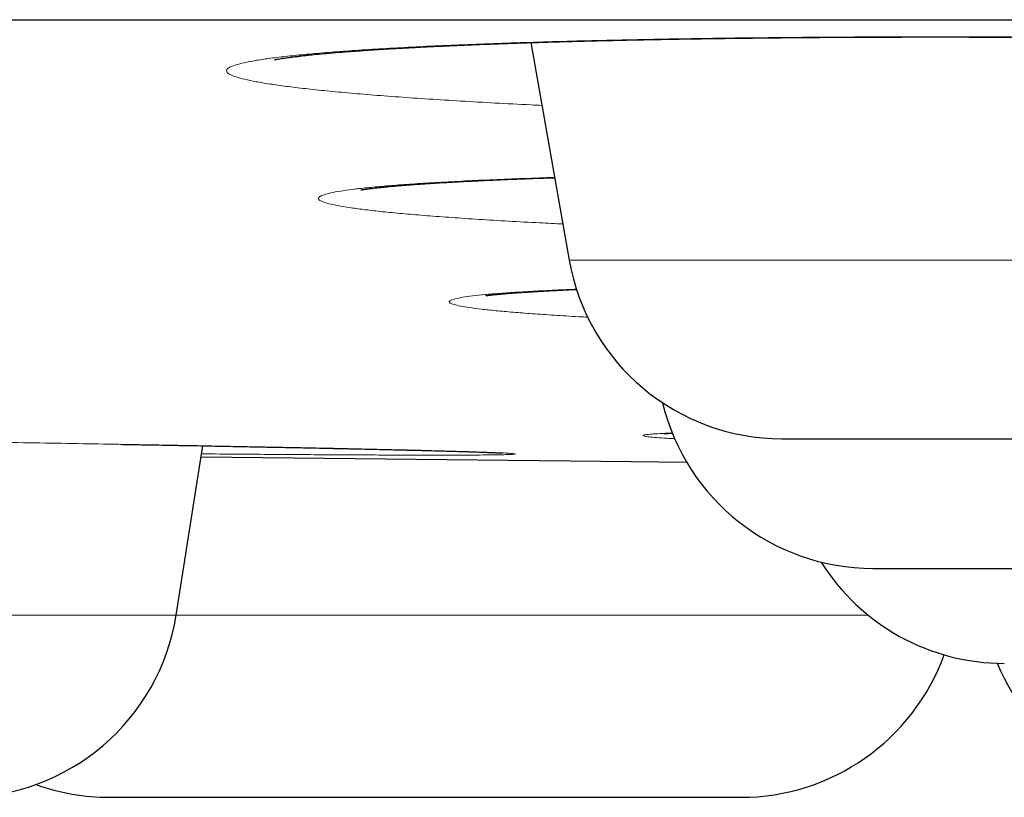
# Model space of a CAD drawing. Header units: millimetres. Extents: x 8 to 482, y 12 to 243.
# Tile 9 of 256: x 64.72 to 67, y 184.79 to 186.59. Entities that reach past the tile are written whole.
import ezdxf

# ---------------------------------------------------------------- set-up
doc = ezdxf.new("R2010")
doc.units = ezdxf.units.MM

msp = doc.modelspace()

# ---------------------------------------------------------------- linework, layer by layer
at = {"color": 7, "linetype": 'Continuous', "lineweight": 30}
for p, q in [((65.9022, 186.5325), (65.991, 186.0288)), ((65.0816, 185.2076), (65.1435, 185.5993))]:
    msp.add_line(p, q, dxfattribs=at)
at = {"color": 8, "linetype": 'Continuous', "lineweight": 0}
for p, q in [((65.991, 186.0288), (68.4367, 186.0288)), ((63.8578, 185.2076), (65.0816, 185.2076)), ((65.0816, 185.2076), (66.583, 185.2076)), ((66.583, 185.2076), (66.6824, 185.2076))]:
    msp.add_line(p, q, dxfattribs=at)
at = {"color": 7, "linetype": 'Continuous', "lineweight": 30, "flags": 128}
msp.add_lwpolyline([(65.1395, 185.5737), (66.1348, 185.5627), (66.2629, 185.5614)], dxfattribs=at)
at = {"color": 7, "linetype": 'Continuous', "lineweight": 30}
for centre, start, end in [((66.4834, 186.1156), 190, 270), ((66.6934, 185.8156), 193.5114, 270), ((66.9977, 185.5956), 212.0778, 270), ((64.5878, 185.2856), 270, 351.0186), ((66.3882, 185.2856), 270, 340.0993), ((67.4441, 185.2856), 202.3012, 270), ((64.9273, 185.2856), 250.1521, 270)]:
    msp.add_arc(centre, 0.5, start, end, dxfattribs=at)
for points, knots in [([(29.0014, 186.5856), (29.0019, 186.5856), (29.0027, 186.5856), (29.0096, 186.5856), (29.0206, 186.5856), (29.036, 186.5856), (29.0559, 186.5856), (29.0802, 186.5856), (29.1099, 186.5856), (29.1454, 186.5856), (29.1875, 186.5856), (29.2348, 186.5856), (29.2875, 186.5856), (29.3456, 186.5856), (29.409, 186.5856), (29.4778, 186.5856), (29.5518, 186.5856), (29.6313, 186.5856), (29.7156, 186.5856), (29.8046, 186.5856), (29.8981, 186.5856), (29.9967, 186.5856), (30.1008, 186.5856), (30.2105, 186.5856), (30.3259, 186.5856), (30.4464, 186.5856), (30.572, 186.5856), (30.7019, 186.5856), (30.8359, 186.5856), (30.9741, 186.5856), (31.1171, 186.5856), (31.2661, 186.5856), (31.421, 186.5856), (31.5821, 186.5856), (31.7483, 186.5856), (31.9196, 186.5856), (32.096, 186.5856), (32.2775, 186.5856), (32.4582, 186.5856), (32.6376, 186.5856), (32.815, 186.5856), (32.9965, 186.5856), (33.1819, 186.5856), (33.3713, 186.5856), (33.5646, 186.5856), (33.7685, 186.5856), (33.9835, 186.5856), (34.2099, 186.5856), (34.4412, 186.5856), (34.6773, 186.5856), (34.9182, 186.5856), (35.1639, 186.5856), (35.4144, 186.5856), (35.6697, 186.5856), (35.9298, 186.5856), (36.1932, 186.5856), (36.4596, 186.5856), (36.7289, 186.5856), (37.0024, 186.5856), (37.2815, 186.5856), (37.5663, 186.5856), (37.8568, 186.5856), (38.1513, 186.5856), (38.4499, 186.5856), (38.7507, 186.5856), (39.0536, 186.5856), (39.3586, 186.5856), (39.6674, 186.5856), (39.9823, 186.5856), (40.3033, 186.5856), (40.6305, 186.5856), (40.9617, 186.5856), (41.297, 186.5856), (41.6363, 186.5856), (41.9797, 186.5856), (42.3162, 186.5856), (42.6454, 186.5856), (42.9667, 186.5856), (43.2909, 186.5856), (43.618, 186.5856), (43.9481, 186.5856), (44.2811, 186.5856), (44.6282, 186.5856), (44.9898, 186.5856), (45.3662, 186.5856), (45.7462, 186.5856), (46.1297, 186.5856), (46.5167, 186.5856), (46.9073, 186.5856), (47.3014, 186.5856), (47.6991, 186.5856), (48.1003, 186.5856), (48.5026, 186.5856), (48.906, 186.5856), (49.3101, 186.5856), (49.7169, 186.5856), (50.1285, 186.5856), (50.545, 186.5856), (50.9663, 186.5856), (51.39, 186.5856), (51.8161, 186.5856), (52.242, 186.5856), (52.6676, 186.5856), (53.093, 186.5856), (53.5207, 186.5856), (53.9536, 186.5856), (54.3917, 186.5856), (54.8352, 186.5856), (55.281, 186.5856), (55.7292, 186.5856), (56.1799, 186.5856), (56.6328, 186.5856), (57.074, 186.5856), (57.5028, 186.5856), (57.919, 186.5856), (58.3367, 186.5856), (58.7557, 186.5856), (59.1762, 186.5856), (59.5981, 186.5856), (60.0356, 186.5856), (60.4888, 186.5856), (60.9578, 186.5856), (61.4287, 186.5856), (61.9012, 186.5856), (62.3755, 186.5856), (62.8515, 186.5856), (63.3292, 186.5856), (63.8087, 186.5856), (64.2899, 186.5856), (64.77, 186.5856), (65.2488, 186.5856), (65.7261, 186.5856), (66.2043, 186.5856), (66.6858, 186.5856), (67.1706, 186.5856), (67.6586, 186.5856), (68.1469, 186.5856), (68.6357, 186.5856), (69.1218, 186.5856), (69.6054, 186.5856), (70.0865, 186.5856), (70.5678, 186.5856), (71.0528, 186.5856), (71.5414, 186.5856), (72.0336, 186.5856), (72.5262, 186.5856), (73.0192, 186.5856), (73.5125, 186.5856), (74.0061, 186.5856), (74.4847, 186.5856), (74.9479, 186.5856), (75.3957, 186.5856), (75.8431, 186.5856), (76.2903, 186.5856), (76.7372, 186.5856), (77.1838, 186.5856), (77.6451, 186.5856), (78.1208, 186.5856), (78.6112, 186.5856), (79.1011, 186.5856), (79.5908, 186.5856), (80.0801, 186.5856), (80.5691, 186.5856), (81.0577, 186.5856), (81.546, 186.5856), (82.0339, 186.5856), (82.5186, 186.5856), (83.0001, 186.5856), (83.4779, 186.5856), (83.9547, 186.5856), (84.4327, 186.5856), (84.912, 186.5856), (85.3924, 186.5856), (85.8711, 186.5856), (86.3481, 186.5856), (86.8205, 186.5856), (87.2884, 186.5856), (87.7518, 186.5856), (88.2136, 186.5856), (88.6768, 186.5856), (89.1415, 186.5856), (89.6076, 186.5856), (90.0719, 186.5856), (90.5345, 186.5856), (90.9954, 186.5856), (91.4546, 186.5856), (91.8977, 186.5856), (92.3248, 186.5856), (92.7359, 186.5856), (93.1451, 186.5856), (93.5523, 186.5856), (93.9576, 186.5856), (94.361, 186.5856), (94.7757, 186.5856), (95.2017, 186.5856), (95.6386, 186.5856), (96.0731, 186.5856), (96.5053, 186.5856), (96.9352, 186.5856), (97.3627, 186.5856), (97.7878, 186.5856), (98.2105, 186.5856), (98.6309, 186.5856), (99.0465, 186.5856), (99.4572, 186.5856), (99.8629, 186.5856), (100.2657, 186.5856), (100.6675, 186.5856), (101.0683, 186.5856), (101.468, 186.5856), (101.8641, 186.5856), (102.2567, 186.5856), (102.6435, 186.5856), (103.0245, 186.5856), (103.3997, 186.5856), (103.7716, 186.5856), (104.1426, 186.5856), (104.5126, 186.5856), (104.8815, 186.5856), (105.2469, 186.5856), (105.6088, 186.5856), (105.9671, 186.5856), (106.3218, 186.5856), (106.6621, 186.5856), (106.988, 186.5856), (107.3, 186.5856), (107.6086, 186.5856), (107.9138, 186.5856), (108.2158, 186.5856), (108.5144, 186.5856), (108.8196, 186.5856), (109.1309, 186.5856), (109.4479, 186.5856), (109.7608, 186.5856), (110.0698, 186.5856), (110.3747, 186.5856), (110.6756, 186.5856), (110.9725, 186.5856), (111.2654, 186.5856), (111.5543, 186.5856), (111.8374, 186.5856), (112.1149, 186.5856), (112.3866, 186.5856), (112.6541, 186.5856), (112.9185, 186.5856), (113.1798, 186.5856), (113.4379, 186.5856), (113.6912, 186.5856), (113.9396, 186.5856), (114.1819, 186.5856), (114.4179, 186.5856), (114.6479, 186.5856), (114.8733, 186.5856), (115.0955, 186.5856), (115.3145, 186.5856), (115.5302, 186.5856), (115.741, 186.5856), (115.947, 186.5856), (116.1482, 186.5856), (116.3445, 186.5856), (116.5301, 186.5856), (116.7053, 186.5856), (116.8705, 186.5856), (117.0315, 186.5856), (117.1884, 186.5856), (117.341, 186.5856), (117.4895, 186.5856), (117.6386, 186.5856), (117.7878, 186.5856), (117.9366, 186.5856), (118.0804, 186.5856), (118.2191, 186.5856), (118.3527, 186.5856), (118.4812, 186.5856), (118.6047, 186.5856), (118.7231, 186.5856), (118.8364, 186.5856), (118.944, 186.5856), (119.046, 186.5856), (119.1425, 186.5856), (119.2339, 186.5856), (119.3207, 186.5856), (119.4027, 186.5856), (119.4799, 186.5856), (119.5518, 186.5856), (119.6183, 186.5856), (119.6791, 186.5856), (119.7343, 186.5856), (119.784, 186.5856), (119.8285, 186.5856), (119.8682, 186.5856), (119.9029, 186.5856), (119.9324, 186.5856), (119.9565, 186.5856), (119.9753, 186.5856), (119.9887, 186.5856), (119.997, 186.5856), (119.9981, 186.5856), (119.9986, 186.5856)], [0, 0, 0, 0, 0.003135, 0.006267, 0.009399, 0.012529, 0.015659, 0.018788, 0.021917, 0.02536, 0.028802, 0.032246, 0.035691, 0.039138, 0.042588, 0.04604, 0.049495, 0.052953, 0.056415, 0.05982, 0.063229, 0.066635, 0.070037, 0.073497, 0.076954, 0.080407, 0.083858, 0.087306, 0.090691, 0.094074, 0.097456, 0.100837, 0.104287, 0.107736, 0.111187, 0.114638, 0.11809, 0.121544, 0.125, 0.128134, 0.131267, 0.134398, 0.137529, 0.140658, 0.143787, 0.146916, 0.150359, 0.153801, 0.157245, 0.16069, 0.164138, 0.167587, 0.171039, 0.174494, 0.177953, 0.181415, 0.18482, 0.188229, 0.191635, 0.195037, 0.198497, 0.201954, 0.205407, 0.208858, 0.212306, 0.215691, 0.219074, 0.222456, 0.225837, 0.229287, 0.232736, 0.236187, 0.239638, 0.24309, 0.246544, 0.25, 0.253134, 0.256267, 0.259398, 0.262529, 0.265658, 0.268787, 0.271916, 0.275359, 0.278801, 0.282245, 0.28569, 0.289138, 0.292587, 0.296039, 0.299494, 0.302953, 0.306415, 0.30982, 0.313229, 0.316635, 0.320037, 0.323497, 0.326954, 0.330407, 0.333858, 0.337306, 0.340691, 0.344074, 0.347456, 0.350837, 0.354287, 0.357736, 0.361187, 0.364638, 0.36809, 0.371544, 0.375, 0.378134, 0.381267, 0.384398, 0.387529, 0.390658, 0.393787, 0.396916, 0.400359, 0.403801, 0.407245, 0.41069, 0.414138, 0.417587, 0.421039, 0.424494, 0.427953, 0.431415, 0.43482, 0.438229, 0.441635, 0.445037, 0.448497, 0.451954, 0.455407, 0.458858, 0.462306, 0.465691, 0.469074, 0.472456, 0.475837, 0.479287, 0.482736, 0.486187, 0.489638, 0.49309, 0.496544, 0.5, 0.503134, 0.506267, 0.509398, 0.512529, 0.515658, 0.518787, 0.521916, 0.525359, 0.528801, 0.532245, 0.53569, 0.539138, 0.542587, 0.546039, 0.549494, 0.552953, 0.556415, 0.55982, 0.563229, 0.566635, 0.570037, 0.573497, 0.576954, 0.580407, 0.583858, 0.587306, 0.590691, 0.594074, 0.597456, 0.600837, 0.604287, 0.607736, 0.611187, 0.614638, 0.61809, 0.621544, 0.625, 0.628134, 0.631267, 0.634398, 0.637529, 0.640658, 0.643787, 0.646916, 0.650359, 0.653801, 0.657245, 0.66069, 0.664138, 0.667587, 0.671039, 0.674494, 0.677953, 0.681415, 0.68482, 0.688229, 0.691635, 0.695037, 0.698497, 0.701954, 0.705407, 0.708858, 0.712306, 0.715691, 0.719074, 0.722456, 0.725837, 0.729287, 0.732736, 0.736187, 0.739638, 0.74309, 0.746544, 0.75, 0.753134, 0.756267, 0.759398, 0.762529, 0.765658, 0.768787, 0.771916, 0.775359, 0.778801, 0.782245, 0.78569, 0.789138, 0.792587, 0.796039, 0.799494, 0.802953, 0.806415, 0.80982, 0.813229, 0.816635, 0.820037, 0.823497, 0.826954, 0.830407, 0.833858, 0.837306, 0.840691, 0.844074, 0.847456, 0.850837, 0.854287, 0.857736, 0.861187, 0.864638, 0.86809, 0.871544, 0.875, 0.878134, 0.881267, 0.884398, 0.887529, 0.890658, 0.893787, 0.896916, 0.900359, 0.903801, 0.907245, 0.91069, 0.914138, 0.917587, 0.921039, 0.924494, 0.927953, 0.931415, 0.93482, 0.938229, 0.941635, 0.945038, 0.948498, 0.951955, 0.955408, 0.958859, 0.962307, 0.965692, 0.969075, 0.972457, 0.975838, 0.979288, 0.982737, 0.986187, 0.989638, 0.99309, 0.996544, 1, 1, 1, 1]), ([(65.3091, 186.4927), (65.3091, 186.4927), (65.3091, 186.4927), (65.3105, 186.493), (65.3132, 186.4935), (65.3179, 186.4944), (65.3249, 186.4956), (65.3322, 186.4967), (65.3393, 186.4978), (65.3465, 186.4987), (65.355, 186.4998), (65.3648, 186.5011), (65.3757, 186.5023), (65.3872, 186.5036), (65.4027, 186.5052), (65.4232, 186.5071), (65.4503, 186.5095), (65.4748, 186.5115), (65.4956, 186.513), (65.5111, 186.5141), (65.527, 186.5152), (65.5433, 186.5163), (65.5596, 186.5173), (65.5755, 186.5183), (65.59, 186.5191), (65.6029, 186.5198), (65.614, 186.5205), (65.6245, 186.521), (65.6354, 186.5216), (65.6479, 186.5222), (65.6621, 186.523), (65.6787, 186.5238), (65.6978, 186.5247), (65.7195, 186.5256), (65.7426, 186.5266), (65.7665, 186.5276), (65.7904, 186.5286), (65.8144, 186.5295), (65.8447, 186.5306), (65.8816, 186.5319), (65.9251, 186.5333), (65.9731, 186.5347), (66.0261, 186.5361), (66.0856, 186.5376), (66.1474, 186.5389), (66.2122, 186.5402), (66.28, 186.5414), (66.3507, 186.5424), (66.4245, 186.5433), (66.5013, 186.5441), (66.5811, 186.5448), (66.6639, 186.5452), (66.7496, 186.5455), (66.8382, 186.5456), (66.9294, 186.5455), (67.0229, 186.5452), (67.1132, 186.5446), (67.1998, 186.5439), (67.2824, 186.5431), (67.366, 186.5421), (67.4507, 186.541), (67.5362, 186.5396), (67.6181, 186.5381), (67.6964, 186.5366), (67.7709, 186.5349), (67.8454, 186.5332), (67.92, 186.5312), (67.9936, 186.5292), (68.0653, 186.527), (68.1374, 186.5246), (68.2093, 186.5221), (68.2803, 186.5194), (68.3467, 186.5168), (68.4085, 186.5141), (68.4659, 186.5114), (68.5208, 186.5087), (68.5731, 186.506), (68.6226, 186.5033), (68.6618, 186.501), (68.6922, 186.4991), (68.7149, 186.4977), (68.7356, 186.4964), (68.7537, 186.4952), (68.769, 186.4941), (68.7818, 186.4932), (68.791, 186.4926), (68.7974, 186.4921), (68.8024, 186.4917), (68.8085, 186.4913), (68.8163, 186.4907), (68.8269, 186.4899), (68.8404, 186.4889), (68.8567, 186.4876), (68.8739, 186.4863), (68.8937, 186.4846), (68.9148, 186.4828), (68.9373, 186.4808), (68.9581, 186.4788), (68.9776, 186.4769), (68.9953, 186.475), (69.0119, 186.4732), (69.0279, 186.4714), (69.0436, 186.4695), (69.0588, 186.4675), (69.0729, 186.4655), (69.0838, 186.4639), (69.092, 186.4626), (69.0978, 186.4616), (69.1025, 186.4608), (69.1061, 186.4601), (69.109, 186.4596), (69.1115, 186.4591), (69.1138, 186.4586), (69.1157, 186.4582), (69.1165, 186.458), (69.1164, 186.458), (69.1164, 186.458)], [0, 0, 0, 0, 0.003474, 0.008625, 0.014154, 0.021892, 0.029989, 0.037612, 0.042723, 0.047954, 0.053831, 0.060334, 0.066898, 0.07327, 0.079463, 0.091033, 0.103093, 0.115575, 0.12149, 0.127338, 0.133119, 0.138833, 0.14448, 0.149884, 0.154621, 0.158673, 0.162183, 0.16514, 0.168442, 0.1722, 0.176413, 0.18108, 0.18669, 0.19284, 0.199362, 0.205799, 0.212123, 0.218336, 0.224438, 0.235335, 0.245859, 0.256012, 0.26926, 0.2824, 0.295862, 0.309645, 0.323752, 0.338185, 0.352946, 0.368037, 0.383463, 0.399229, 0.41535, 0.431836, 0.44866, 0.465795, 0.483247, 0.498037, 0.513052, 0.528296, 0.543771, 0.559479, 0.575422, 0.589277, 0.603309, 0.617518, 0.631907, 0.646473, 0.660826, 0.67475, 0.690451, 0.705571, 0.720109, 0.734028, 0.747316, 0.759978, 0.773422, 0.78609, 0.797987, 0.804638, 0.811021, 0.817008, 0.822335, 0.82678, 0.830624, 0.833867, 0.835188, 0.83655, 0.838449, 0.840913, 0.843942, 0.848522, 0.853984, 0.860054, 0.865926, 0.874649, 0.882755, 0.891365, 0.899356, 0.907093, 0.91459, 0.922348, 0.93058, 0.939358, 0.948244, 0.957146, 0.962761, 0.967893, 0.972455, 0.976458, 0.979794, 0.983711, 0.988207, 0.992961, 0.998233, 1, 1, 1, 1]), ([(65.5094, 186.1915), (65.5093, 186.1914), (65.5092, 186.1914), (65.5096, 186.1915), (65.5104, 186.1917), (65.5118, 186.1919), (65.5138, 186.1922), (65.5166, 186.1927), (65.52, 186.1932), (65.5235, 186.1937), (65.527, 186.1942), (65.5308, 186.1947), (65.5357, 186.1953), (65.5423, 186.1961), (65.5508, 186.197), (65.56, 186.198), (65.5695, 186.199), (65.579, 186.1999), (65.5889, 186.2008), (65.6, 186.2017), (65.6131, 186.2028), (65.6284, 186.2039), (65.6434, 186.205), (65.6571, 186.206), (65.6679, 186.2067), (65.6779, 186.2073), (65.6868, 186.2079), (65.6944, 186.2083), (65.7008, 186.2087), (65.7057, 186.209), (65.7101, 186.2092), (65.7147, 186.2095), (65.7216, 186.2099), (65.7313, 186.2104), (65.7445, 186.2111), (65.7596, 186.2119), (65.7765, 186.2127), (65.7951, 186.2136), (65.8155, 186.2145), (65.837, 186.2154), (65.859, 186.2163), (65.8904, 186.2176), (65.9228, 186.2188), (65.9491, 186.2196), (65.9573, 186.2199)], [0, 0, 0, 0, 0.005462, 0.018861, 0.032409, 0.048199, 0.06624, 0.090318, 0.113236, 0.133833, 0.152099, 0.168752, 0.186594, 0.215173, 0.246806, 0.278189, 0.307502, 0.334735, 0.360488, 0.388702, 0.420975, 0.456609, 0.495615, 0.520031, 0.542681, 0.562527, 0.579563, 0.594801, 0.606751, 0.615409, 0.62233, 0.630722, 0.640683, 0.659511, 0.682224, 0.708802, 0.735787, 0.765839, 0.798568, 0.831407, 0.863884, 0.896, 0.967655, 1, 1, 1, 1]), ([(65.7988, 185.9467), (65.7988, 185.9467), (65.7987, 185.9467), (65.7992, 185.9468), (65.8002, 185.947), (65.8017, 185.9472), (65.8037, 185.9474), (65.8064, 185.9478), (65.8101, 185.9483), (65.8149, 185.9488), (65.821, 185.9495), (65.8278, 185.9502), (65.8346, 185.9508), (65.8414, 185.9514), (65.8478, 185.9519), (65.8548, 185.9525), (65.8623, 185.9531), (65.8697, 185.9536), (65.8764, 185.9541), (65.8821, 185.9545), (65.8869, 185.9548), (65.8915, 185.9551), (65.8971, 185.9555), (65.9044, 185.9559), (65.9138, 185.9565), (65.93, 185.9574), (65.9534, 185.9587), (65.9812, 185.96), (66.0002, 185.9609), (66.008, 185.9612)], [0, 0, 0, 0, 0.016739, 0.047213, 0.074408, 0.099059, 0.126274, 0.156541, 0.18949, 0.235838, 0.280415, 0.323567, 0.369766, 0.401054, 0.43408, 0.468844, 0.505183, 0.538631, 0.567182, 0.590832, 0.609577, 0.625799, 0.644648, 0.673571, 0.707302, 0.745844, 0.84139, 0.935361, 1, 1, 1, 1]), ([(66.2101, 185.6274), (66.2101, 185.6274), (66.21, 185.6273), (66.2119, 185.6275), (66.2167, 185.6278), (66.223, 185.6281), (66.228, 185.6284), (66.2303, 185.6285)], [0, 0, 0, 0, 0.084898, 0.23915, 0.516672, 0.77984, 1, 1, 1, 1]), ([(66.4838, 185.6156), (66.4837, 185.6156), (66.4833, 185.6156), (66.4873, 185.6156), (66.4941, 185.6156), (66.5021, 185.6156), (66.5094, 185.6156), (66.5179, 185.6156), (66.5275, 185.6156), (66.5406, 185.6156), (66.5583, 185.6156), (66.5819, 185.6156), (66.6085, 185.6156), (66.6379, 185.6156), (66.6699, 185.6156), (66.7042, 185.6156), (66.7408, 185.6156), (66.7798, 185.6156), (66.8182, 185.6156), (66.855, 185.6156), (66.8899, 185.6156), (66.9255, 185.6156), (66.9619, 185.6156), (66.999, 185.6156), (67.0369, 185.6156), (67.0627, 185.6156), (67.0756, 185.6156)], [0, 0, 0, 0, 0.026011, 0.080381, 0.135139, 0.165125, 0.194891, 0.224486, 0.25396, 0.283362, 0.332337, 0.381485, 0.431038, 0.480884, 0.530209, 0.579243, 0.628218, 0.677366, 0.726919, 0.766278, 0.805333, 0.844195, 0.882978, 0.921797, 0.960767, 1, 1, 1, 1]), ([(64.9528, 185.6027), (64.9648, 185.6025), (64.9949, 185.602), (65.0427, 185.6011), (65.0972, 185.6002), (65.152, 185.5992), (65.2064, 185.5981), (65.2592, 185.5971), (65.31, 185.5961), (65.3589, 185.5952), (65.412, 185.5941), (65.4681, 185.5929), (65.526, 185.5916), (65.5795, 185.5904), (65.6285, 185.5892), (65.6683, 185.5882), (65.6999, 185.5874), (65.7242, 185.5867), (65.7452, 185.5861), (65.7631, 185.5855), (65.7784, 185.585), (65.7912, 185.5845), (65.8016, 185.5841), (65.8104, 185.5838), (65.8179, 185.5835), (65.8247, 185.5832), (65.8297, 185.5829), (65.8326, 185.5827), (65.8342, 185.5826), (65.8353, 185.5826), (65.8352, 185.5826), (65.8351, 185.5826)], [0, 0, 0, 0, 0.0241312, 0.0607272, 0.0992113, 0.1395704, 0.1806026, 0.221549, 0.26241, 0.3031857, 0.3438765, 0.4006997, 0.4573618, 0.513869, 0.5702316, 0.6264375, 0.665201, 0.7018915, 0.7364822, 0.7688974, 0.7991463, 0.8272416, 0.8531934, 0.8749136, 0.8979758, 0.9225151, 0.9486636, 0.9626641, 0.9773368, 0.9926795, 1, 1, 1, 1]), ([(66.6933, 185.3156), (66.6933, 185.3156), (66.6926, 185.3156), (66.6951, 185.3156), (66.7002, 185.3156), (66.7069, 185.3156), (66.7132, 185.3156), (66.7207, 185.3156), (66.7293, 185.3156), (66.7413, 185.3156), (66.7577, 185.3156), (66.7797, 185.3156), (66.8049, 185.3156), (66.8329, 185.3156), (66.8636, 185.3156), (66.8967, 185.3156), (66.9322, 185.3156), (66.9701, 185.3156), (67.0075, 185.3156), (67.0436, 185.3156), (67.0778, 185.3156), (67.1128, 185.3156), (67.1487, 185.3156), (67.1854, 185.3156), (67.2229, 185.3156), (67.2485, 185.3156), (67.2613, 185.3156)], [0, 0, 0, 0, 0.001419, 0.057162, 0.113303, 0.144045, 0.174563, 0.204906, 0.235124, 0.265268, 0.315479, 0.365869, 0.416673, 0.467777, 0.518348, 0.56862, 0.618831, 0.66922, 0.720024, 0.760377, 0.800418, 0.840261, 0.880023, 0.919823, 0.959776, 1, 1, 1, 1]), ([(64.9273, 184.7856), (64.9273, 184.7856), (64.9267, 184.7856), (64.9288, 184.7856), (64.9338, 184.7856), (64.9424, 184.7856), (64.9542, 184.7856), (64.9693, 184.7856), (64.9877, 184.7856), (65.0078, 184.7856), (65.0287, 184.7856), (65.0497, 184.7856), (65.0723, 184.7856), (65.0965, 184.7856), (65.1225, 184.7856), (65.15, 184.7856), (65.1831, 184.7856), (65.2221, 184.7856), (65.2676, 184.7856), (65.3151, 184.7856), (65.3646, 184.7856), (65.4082, 184.7856), (65.4448, 184.7856), (65.4737, 184.7856), (65.5027, 184.7856), (65.5319, 184.7856), (65.5677, 184.7856), (65.6104, 184.7856), (65.6601, 184.7856), (65.71, 184.7856), (65.7597, 184.7856), (65.8088, 184.7856), (65.857, 184.7856), (65.9041, 184.7856), (65.9502, 184.7856), (65.9921, 184.7856), (66.0298, 184.7856), (66.0632, 184.7856), (66.0953, 184.7856), (66.1261, 184.7856), (66.1554, 184.7856), (66.1835, 184.7856), (66.2136, 184.7856), (66.245, 184.7856), (66.2762, 184.7856), (66.3038, 184.7856), (66.3276, 184.7856), (66.3447, 184.7856), (66.3567, 184.7856), (66.3649, 184.7856), (66.3718, 184.7856), (66.3776, 184.7856), (66.3831, 184.7856), (66.3875, 184.7856), (66.3879, 184.7856), (66.3882, 184.7856)], [0, 0, 0, 0, 0.000953, 0.022726, 0.044628, 0.066302, 0.087847, 0.109366, 0.130962, 0.152735, 0.170059, 0.187239, 0.204324, 0.221366, 0.238413, 0.255518, 0.272729, 0.296936, 0.320901, 0.344758, 0.368648, 0.392709, 0.405884, 0.418964, 0.431968, 0.444918, 0.457838, 0.479357, 0.500953, 0.522726, 0.544628, 0.566302, 0.587847, 0.609366, 0.630962, 0.652735, 0.670059, 0.687239, 0.704324, 0.721366, 0.738413, 0.755518, 0.772729, 0.796936, 0.820901, 0.844758, 0.868648, 0.892709, 0.905884, 0.918964, 0.931968, 0.944918, 0.957838, 0.979357, 1, 1, 1, 1])]:
    msp.add_open_spline(points, degree=3, knots=knots, dxfattribs=at)
at = {"color": 8, "linetype": 'Continuous', "lineweight": 0}
for points, knots in [([(65.9278, 186.3873), (65.9195, 186.3876), (65.8819, 186.3894), (65.8191, 186.3927), (65.7399, 186.3972), (65.6655, 186.4019), (65.5956, 186.4067), (65.5305, 186.4117), (65.4707, 186.4168), (65.4165, 186.422), (65.3683, 186.4273), (65.3259, 186.4326), (65.2894, 186.438), (65.2587, 186.4434), (65.2341, 186.4489), (65.2156, 186.4543), (65.2034, 186.4597), (65.1977, 186.4651), (65.1983, 186.4704), (65.2053, 186.4757), (65.2187, 186.4809), (65.2384, 186.486), (65.264, 186.491), (65.2957, 186.4958), (65.3333, 186.5005), (65.3768, 186.505), (65.4263, 186.5093), (65.4817, 186.5135), (65.5428, 186.5175), (65.6089, 186.5213), (65.6798, 186.5248), (65.7552, 186.5281), (65.835, 186.5311), (65.9194, 186.5338), (66.0083, 186.5363), (66.1014, 186.5386), (66.1981, 186.5405), (66.2976, 186.5422), (66.3996, 186.5436), (66.5039, 186.5446), (66.6106, 186.5454), (66.7197, 186.5458), (66.8307, 186.546), (66.9428, 186.5458), (67.0554, 186.5454), (67.168, 186.5446), (67.2806, 186.5436), (67.3934, 186.5422), (67.5062, 186.5405), (67.6183, 186.5386), (67.729, 186.5363), (67.8373, 186.5338), (67.9433, 186.5311), (68.0468, 186.5281), (68.1479, 186.5248), (68.2466, 186.5213), (68.3424, 186.5175), (68.4348, 186.5135), (68.5228, 186.5094), (68.6063, 186.505), (68.6852, 186.5005), (68.7596, 186.4958), (68.8293, 186.491), (68.8943, 186.486), (68.9541, 186.4809), (69.0083, 186.4757), (69.0566, 186.4704), (69.0989, 186.4651), (69.1353, 186.4598), (69.1658, 186.4543), (69.1902, 186.4489), (69.2086, 186.4434), (69.2206, 186.438), (69.2263, 186.4326), (69.2256, 186.4273), (69.2186, 186.422), (69.2051, 186.4168), (69.1854, 186.4117), (69.1596, 186.4067), (69.1278, 186.4019), (69.0901, 186.3972), (69.0465, 186.3927), (68.997, 186.3884), (68.9415, 186.3842), (68.8805, 186.3803), (68.8144, 186.3765), (68.7437, 186.373), (68.6684, 186.3697), (68.5881, 186.3667), (68.5303, 186.3648), (68.4983, 186.3639), (68.4957, 186.3638)], [0, 0, 0, 0, 0.003223, 0.014618, 0.025993, 0.037386, 0.048833, 0.060369, 0.071882, 0.083314, 0.094699, 0.106075, 0.117478, 0.128943, 0.140508, 0.152001, 0.163418, 0.174795, 0.186169, 0.197576, 0.209052, 0.220632, 0.232134, 0.243556, 0.254933, 0.266302, 0.2777, 0.289164, 0.300729, 0.312266, 0.323711, 0.335099, 0.346467, 0.357851, 0.36929, 0.380818, 0.392389, 0.403865, 0.415281, 0.426676, 0.438084, 0.449543, 0.46109, 0.472615, 0.48406, 0.495462, 0.506856, 0.518281, 0.529772, 0.541366, 0.552872, 0.564296, 0.575673, 0.587041, 0.598437, 0.609897, 0.621458, 0.633001, 0.64445, 0.655841, 0.66721, 0.678595, 0.690032, 0.701557, 0.713116, 0.724577, 0.735976, 0.74735, 0.758735, 0.770167, 0.781683, 0.793225, 0.804676, 0.816071, 0.827446, 0.838839, 0.850285, 0.861821, 0.873334, 0.884765, 0.89615, 0.907526, 0.918928, 0.930393, 0.941957, 0.953451, 0.964868, 0.976245, 0.987618, 0.999024, 1, 1, 1, 1]), ([(65.9762, 186.1127), (65.9584, 186.1136), (65.9146, 186.1157), (65.8499, 186.1193), (65.7817, 186.1234), (65.7187, 186.1276), (65.6613, 186.1319), (65.6097, 186.1362), (65.5638, 186.1406), (65.5237, 186.1451), (65.4895, 186.1495), (65.4611, 186.154), (65.4388, 186.1586), (65.4229, 186.163), (65.4133, 186.1674), (65.4102, 186.1718), (65.4134, 186.1762), (65.4229, 186.1804), (65.4387, 186.1847), (65.4606, 186.1888), (65.4885, 186.1928), (65.5224, 186.1966), (65.5624, 186.2003), (65.6084, 186.2039), (65.6603, 186.2074), (65.718, 186.2106), (65.7809, 186.2138), (65.8488, 186.2166), (65.9075, 186.2189), (65.9453, 186.2201), (65.9572, 186.2205)], [0, 0, 0, 0, 0.02507, 0.061906, 0.09903, 0.136086, 0.172877, 0.209519, 0.24613, 0.282827, 0.319726, 0.356942, 0.393931, 0.430675, 0.46729, 0.503894, 0.540605, 0.577538, 0.61481, 0.651825, 0.688582, 0.725196, 0.761786, 0.79847, 0.835365, 0.872588, 0.909717, 0.946548, 0.983197, 1, 1, 1, 1]), ([(66.0344, 185.897), (66.0274, 185.8973), (65.9995, 185.8988), (65.9563, 185.9015), (65.9052, 185.905), (65.8602, 185.9085), (65.8209, 185.912), (65.7874, 185.9156), (65.7599, 185.9191), (65.7385, 185.9227), (65.7236, 185.9262), (65.715, 185.9296), (65.7127, 185.933), (65.7169, 185.9364), (65.7273, 185.9397), (65.7439, 185.943), (65.7666, 185.9461), (65.7954, 185.9492), (65.8304, 185.9521), (65.8713, 185.9549), (65.9186, 185.9577), (65.964, 185.9599), (65.9958, 185.9612), (66.0078, 185.9617)], [0, 0, 0, 0, 0.017019, 0.066961, 0.11679, 0.166666, 0.21675, 0.267198, 0.317763, 0.367927, 0.417848, 0.467686, 0.517599, 0.567747, 0.618288, 0.668724, 0.718802, 0.768678, 0.818515, 0.86847, 0.918705, 0.969374, 1, 1, 1, 1]), ([(66.2351, 185.6158), (66.2288, 185.6161), (66.2123, 185.617), (66.1926, 185.6184), (66.1754, 185.6199), (66.1647, 185.6213), (66.1603, 185.6228), (66.1623, 185.6241), (66.1707, 185.6254), (66.1856, 185.6267), (66.205, 185.6279), (66.2223, 185.6285), (66.2302, 185.6289)], [0, 0, 0, 0, 0.066478, 0.172841, 0.278975, 0.384356, 0.489317, 0.594194, 0.699325, 0.805043, 0.91168, 1, 1, 1, 1]), ([(63.9405, 185.6182), (63.9735, 185.6177), (64.044, 185.6168), (64.1512, 185.6152), (64.2619, 185.6137), (64.3712, 185.612), (64.4791, 185.6104), (64.5856, 185.6088), (64.6902, 185.6071), (64.792, 185.6054), (64.8903, 185.6038), (64.985, 185.6022), (65.0761, 185.6006), (65.1636, 185.599), (65.2474, 185.5974), (65.3272, 185.5958), (65.4023, 185.5943), (65.4721, 185.5929), (65.5365, 185.5914), (65.5955, 185.5901), (65.6491, 185.5888), (65.6974, 185.5875), (65.7401, 185.5863), (65.7769, 185.5851), (65.8076, 185.5841), (65.8319, 185.5831), (65.8499, 185.5822), (65.8616, 185.5813), (65.867, 185.5806), (65.866, 185.5799), (65.8589, 185.5793), (65.8455, 185.5788), (65.8259, 185.5784), (65.8001, 185.5781), (65.768, 185.5778), (65.7297, 185.5777), (65.6854, 185.5776), (65.6355, 185.5777), (65.5802, 185.5778), (65.5196, 185.5781), (65.4538, 185.5784), (65.3827, 185.5788), (65.3063, 185.5793), (65.2259, 185.5799), (65.1688, 185.5803), (65.1406, 185.5806)], [0, 0, 0, 0, 0.020462, 0.043751, 0.066947, 0.090122, 0.113351, 0.136708, 0.160266, 0.18368, 0.206939, 0.230116, 0.253287, 0.276525, 0.299906, 0.323502, 0.346931, 0.370198, 0.393375, 0.416537, 0.439759, 0.463115, 0.48668, 0.510182, 0.533496, 0.556695, 0.579855, 0.60305, 0.626355, 0.649843, 0.673415, 0.696794, 0.720053, 0.743266, 0.766509, 0.789856, 0.813381, 0.836861, 0.860178, 0.883406, 0.906619, 0.929893, 0.953301, 0.976918, 1, 1, 1, 1])]:
    msp.add_open_spline(points, degree=3, knots=knots, dxfattribs=at)

doc.saveas('drawing.dxf')
